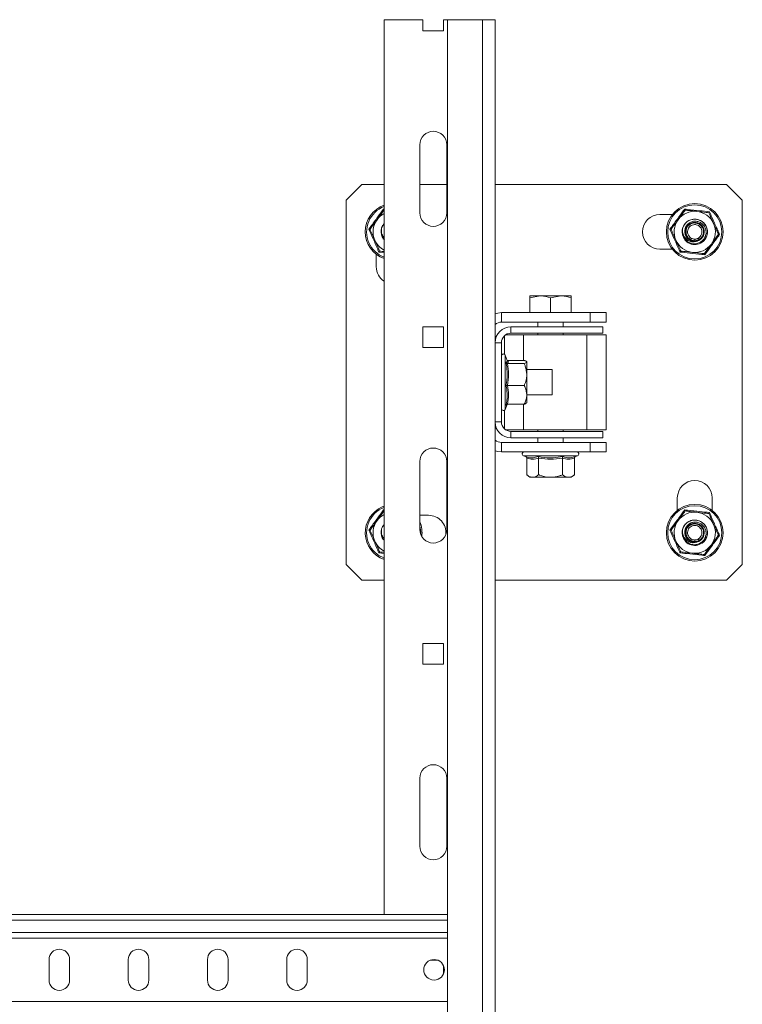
# Model space of a CAD drawing. Header units: millimetres. Extents: x 15 to 1486, y -3131 to -190.
# Tile 83 of 83: x 1258 to 1486, y -501 to -190. Entities that reach past the tile are written whole.
import ezdxf

# ---------------------------------------------------------------- set-up
doc = ezdxf.new("R2010")
doc.units = ezdxf.units.MM

msp = doc.modelspace()

# ---------------------------------------------------------------- linework, layer by layer
at = {"color": 7, "linetype": 'Continuous', "lineweight": 15}
for p, q in [((1373.29, -472.93), (1373.29, -190.43)), ((1373.29, -190.43), (1385.54, -190.43)), ((1385.54, -190.43), (1385.54, -193.93)), ((1392.04, -193.93), (1392.04, -190.43)), ((1392.04, -190.43), (1393.29, -190.43)), ((1393.29, -1390.68), (1393.29, -190.43)), ((1404.29, -190.43), (1393.29, -190.43)), ((1404.29, -1390.68), (1404.29, -190.43)), ((1408.29, -190.43), (1404.29, -190.43)), ((1408.29, -1290.68), (1408.29, -190.43)), ((1385.54, -193.93), (1392.04, -193.93)), ((1384.54, -251.43), (1384.54, -229.93)), ((1393.04, -229.93), (1393.04, -251.43)), ((1366.29, -242.43), (1361.29, -247.43)), ((1366.29, -242.43), (1373.29, -242.43)), ((1384.54, -242.43), (1393.04, -242.43)), ((1408.29, -242.43), (1481.29, -242.43)), ((1486.29, -247.43), (1481.29, -242.43)), ((1361.29, -362.43), (1361.29, -247.43)), ((1486.29, -247.43), (1486.29, -362.43)), ((1460.29, -251.93), (1464.23, -251.93)), ((1372.63, -259.04), (1372.94, -259.62)), ((1373.01, -259.57), (1372.73, -258.97)), ((1467.63, -259.04), (1467.94, -259.62)), ((1470.04, -259.91), (1470.04, -259.9)), ((1470.72, -260.37), (1470.04, -259.91)), ((1471.37, -260.22), (1471.37, -260.22)), ((1471.37, -260.36), (1471.37, -260.22)), ((1472.66, -259.84), (1472.01, -260.34)), ((1472.66, -259.84), (1472.66, -259.84)), ((1464.23, -262.93), (1460.29, -262.93)), ((1370.79, -268.43), (1370.79, -264.49)), ((1419.29, -278.21), (1422.54, -277.63)), ((1419.29, -277.63), (1422.54, -277.63)), ((1419.29, -282.93), (1419.29, -278.21)), ((1429.04, -277.63), (1422.54, -277.63)), ((1425.79, -278.21), (1429.04, -277.63)), ((1425.79, -282.93), (1425.79, -278.21)), ((1432.29, -277.63), (1429.04, -277.63)), ((1432.29, -282.93), (1432.29, -278.21)), ((1410.29, -282.93), (1410.29, -285.93)), ((1410.29, -282.93), (1438.29, -282.93)), ((1410.29, -285.93), (1438.29, -285.93)), ((1421.79, -285.93), (1421.79, -287.43)), ((1429.79, -287.43), (1429.79, -285.93)), ((1438.29, -285.93), (1438.29, -282.93)), ((1438.29, -282.93), (1443.29, -282.93)), ((1443.29, -285.93), (1438.29, -285.93)), ((1443.29, -282.93), (1443.29, -285.93)), ((1392.04, -287.43), (1385.54, -287.43)), ((1385.54, -287.43), (1385.54, -293.93)), ((1392.04, -293.93), (1392.04, -287.43)), ((1413.29, -287.43), (1413.29, -289.43)), ((1413.29, -287.43), (1442.29, -287.43)), ((1442.29, -289.43), (1442.29, -287.43)), ((1411.29, -290.19), (1411.29, -296.11)), ((1411.63, -289.93), (1417.29, -289.93)), ((1413.29, -289.43), (1442.29, -289.43)), ((1437.29, -289.93), (1417.29, -289.93)), ((1421.79, -289.43), (1421.79, -289.93)), ((1429.79, -289.93), (1429.79, -289.43)), ((1437.29, -319.93), (1437.29, -289.93)), ((1443.29, -289.93), (1437.29, -289.93)), ((1443.29, -319.93), (1443.29, -289.93)), ((1385.54, -293.93), (1392.04, -293.93)), ((1410.29, -292.43), (1408.29, -292.43)), ((1410.29, -317.43), (1410.29, -292.43)), ((1412.1, -298.05), (1411.49, -296.39)), ((1412.23, -298), (1417.49, -298)), ((1412.23, -298.97), (1417.49, -298.97)), ((1418.29, -302.44), (1418.29, -298.49)), ((1426.29, -300.93), (1418.29, -300.93)), ((1426.29, -304.93), (1426.29, -300.93)), ((1418.29, -302.44), (1418.29, -308.89)), ((1412.23, -305.91), (1417.49, -305.91)), ((1426.29, -308.93), (1426.29, -304.93)), ((1418.29, -308.89), (1418.29, -311.43)), ((1418.29, -308.93), (1426.29, -308.93)), ((1411.29, -313.75), (1411.29, -319.67)), ((1411.49, -313.47), (1412.07, -311.89)), ((1412.23, -311.86), (1417.49, -311.86)), ((1408.29, -317.43), (1410.29, -317.43)), ((1417.29, -319.93), (1411.63, -319.93)), ((1437.29, -319.93), (1417.29, -319.93)), ((1421.79, -319.93), (1421.79, -320.43)), ((1429.79, -320.43), (1429.79, -319.93)), ((1443.29, -319.93), (1437.29, -319.93)), ((1413.29, -320.43), (1413.29, -322.43)), ((1442.29, -320.43), (1413.29, -320.43)), ((1442.29, -322.43), (1413.29, -322.43)), ((1421.79, -322.43), (1421.79, -323.93)), ((1429.79, -323.93), (1429.79, -322.43)), ((1442.29, -322.43), (1442.29, -320.43)), ((1410.29, -323.93), (1410.29, -326.93)), ((1438.29, -323.93), (1410.29, -323.93)), ((1438.29, -326.93), (1438.29, -323.93)), ((1438.29, -323.93), (1443.29, -323.93)), ((1443.29, -323.93), (1443.29, -326.93)), ((1438.29, -326.93), (1410.29, -326.93)), ((1417.25, -328.13), (1417.9, -328.37)), ((1418.29, -328.87), (1418.29, -334.13)), ((1422.04, -328.87), (1422.04, -334.13)), ((1429.55, -328.87), (1429.55, -334.13)), ((1433.3, -328.87), (1433.3, -334.13)), ((1433.69, -328.37), (1434.34, -328.13)), ((1443.29, -326.93), (1438.29, -326.93)), ((1384.54, -351.43), (1384.54, -329.93)), ((1393.04, -329.93), (1393.04, -351.43)), ((1418.29, -334.13), (1419.29, -334.93)), ((1419.29, -334.93), (1420.16, -334.93)), ((1425.79, -334.93), (1420.16, -334.93)), ((1425.79, -334.93), (1431.42, -334.93)), ((1431.42, -334.93), (1432.29, -334.93)), ((1432.29, -334.93), (1433.3, -334.13)), ((1465.79, -345.37), (1465.79, -341.43)), ((1476.79, -341.43), (1476.79, -345.37)), ((1373.29, -344), (1372.68, -344.24)), ((1384.54, -346.93), (1387.29, -346.93)), ((1372.63, -354.04), (1372.94, -354.62)), ((1373.01, -354.57), (1372.73, -353.97)), ((1467.63, -354.04), (1467.94, -354.62)), ((1470.04, -354.91), (1470.04, -354.9)), ((1470.72, -355.37), (1470.04, -354.91)), ((1471.37, -355.22), (1471.37, -355.22)), ((1471.37, -355.36), (1471.37, -355.22)), ((1472.66, -354.84), (1472.01, -355.34)), ((1472.66, -354.84), (1472.66, -354.84)), ((1361.29, -362.43), (1366.29, -367.43)), ((1481.29, -367.43), (1486.29, -362.43)), ((1373.29, -367.43), (1366.29, -367.43)), ((1481.29, -367.43), (1408.29, -367.43)), ((1392.04, -387.43), (1385.54, -387.43)), ((1385.54, -387.43), (1385.54, -393.93)), ((1392.04, -393.93), (1392.04, -387.43)), ((1385.54, -393.93), (1392.04, -393.93)), ((1384.54, -451.43), (1384.54, -429.93)), ((1393.04, -429.93), (1393.04, -451.43)), ((1393.29, -472.93), (1123.29, -472.93)), ((1393.29, -480.43), (1123.29, -480.43)), ((1267.54, -487.18), (1267.54, -493.68)), ((1274.04, -493.68), (1274.04, -487.18)), ((1292.54, -493.68), (1292.54, -487.18)), ((1299.04, -487.18), (1299.04, -493.68)), ((1317.54, -493.68), (1317.54, -487.18)), ((1324.04, -487.18), (1324.04, -493.68)), ((1342.54, -493.68), (1342.54, -487.18)), ((1349.04, -487.18), (1349.04, -493.68)), ((1390.29, -487.43), (1387.79, -487.43)), ((1392.04, -491.68), (1392.04, -489.18)), ((1393.29, -500.43), (1123.29, -500.43))]:
    msp.add_line(p, q, dxfattribs=at)
at = {"color": 8, "linetype": 'Continuous', "lineweight": 15}
for p, q in [((1373.11, -250.21), (1373.29, -250.23)), ((1373.29, -263.97), (1371.63, -263.8)), ((1417.29, -289.93), (1417.29, -298)), ((1411.49, -296.39), (1411.49, -301.66)), ((1411.49, -301.66), (1411.49, -313.47)), ((1411.98, -311.94), (1411.73, -312.22)), ((1417.29, -311.86), (1417.29, -319.93)), ((1425.79, -328.13), (1417.25, -328.13)), ((1434.34, -328.13), (1425.79, -328.13)), ((1373.11, -345.21), (1373.29, -345.23)), ((1373.29, -358.97), (1371.63, -358.8)), ((1393.29, -474.73), (1123.29, -474.73)), ((1393.29, -478.63), (1123.29, -478.63))]:
    msp.add_line(p, q, dxfattribs=at)
at = {"color": 7, "linetype": 'Continuous', "lineweight": 15, "flags": 128}
for points in [[(1373.29, -254.78), (1372.75, -255.58), (1372.49, -256.19)], [(1408.29, -283.27), (1409.12, -283.05), (1410.29, -282.93)], [(1410.29, -326.93), (1409.12, -326.82), (1408.29, -326.59)], [(1373.29, -349.78), (1372.75, -350.58), (1372.49, -351.19)]]:
    msp.add_lwpolyline(points, dxfattribs=at)
at = {"color": 7, "linetype": 'Continuous', "lineweight": 15}
for centre, radius in [((1471.29, -257.43), 8.95), ((1471.29, -257.43), 8.54), ((1471.29, -352.43), 8.95), ((1471.29, -352.43), 8.54), ((1389.04, -490.43), 3.25)]:
    msp.add_circle(centre, radius, dxfattribs=at)
for centre, radius, start, end in [((1388.79, -229.93), 4.25, 0, 180), ((1376.29, -257.43), 8.95, 109.5844, 250.4156), ((1376.29, -257.43), 6.5, 117.4864, 143.7963), ((1388.79, -251.43), 4.25, 180, 360), ((1471.29, -257.43), 6.5, 83.7963, 143.7963), ((1471.29, -257.43), 6.5, 23.7963, 83.7963), ((1376.29, -257.43), 6.5, 143.7963, 203.7963), ((1460.29, -257.43), 5.5, 90, 270), ((1471.29, -257.43), 6.5, 143.7963, 203.7963), ((1471.29, -257.43), 4, 305.7741, 161.8895), ((1471.29, -257.43), 3, 283.9149, 258.9353), ((1471.29, -257.43), 6.5, 323.7963, 23.7963), ((1376.29, -257.43), 4, 161.8895, 164.7209), ((1471.29, -257.43), 4, 161.8895, 164.7209), ((1376.29, -257.43), 6.5, 203.7963, 242.5136), ((1471.29, -257.43), 6.5, 203.7963, 263.7963), ((1471.29, -257.43), 6.5, 263.7963, 323.7963), ((1376.29, -268.43), 5.5, 180, 236.9443), ((1410.29, -288.93), 3, 90, 131.8103), ((1413.29, -292.43), 5, 90, 180), ((1413.29, -292.43), 3, 90, 180), ((1410.91, -296.6), 0.619, 20, 180), ((1410.91, -313.26), 0.619, 180, 340), ((1413.29, -317.43), 5, 180, 270), ((1413.29, -317.43), 3, 180, 270), ((1410.29, -320.93), 3, 228.1897, 270), ((1388.79, -329.93), 4.25, 0, 180), ((1417.46, -327.55), 0.619, 90, 250), ((1434.12, -327.55), 0.619, 290, 90), ((1471.29, -341.43), 5.5, 360, 180), ((1376.29, -352.43), 8.95, 113.7963, 250.4156), ((1376.29, -352.43), 6.5, 117.4864, 143.7963), ((1387.29, -352.43), 5.5, 354.8097, 90), ((1471.29, -352.43), 6.5, 83.7963, 143.7963), ((1471.29, -352.43), 6.5, 23.7963, 83.7963), ((1376.29, -352.43), 6.5, 143.7963, 203.7963), ((1376.29, -352.43), 4, 161.8895, 164.7209), ((1376.29, -352.43), 8.95, 352.2471, 22.8112), ((1471.29, -352.43), 6.5, 143.7963, 203.7963), ((1471.29, -352.43), 4, 161.8895, 164.7209), ((1471.29, -352.43), 4, 305.7741, 161.8895), ((1471.29, -352.43), 3, 283.9149, 258.9353), ((1471.29, -352.43), 6.5, 323.7963, 23.7963), ((1388.79, -351.43), 4.25, 180, 360), ((1376.29, -352.43), 6.5, 203.7963, 242.5136), ((1471.29, -352.43), 6.5, 203.7963, 263.7963), ((1471.29, -352.43), 6.5, 263.7963, 323.7963), ((1388.79, -429.93), 4.25, 0, 180), ((1388.79, -451.43), 4.25, 180, 0), ((1270.79, -487.18), 3.25, 0, 180), ((1295.79, -487.18), 3.25, 0, 180), ((1320.79, -487.18), 3.25, 0, 180), ((1345.79, -487.18), 3.25, 0, 180), ((1270.79, -493.68), 3.25, 180, 0), ((1295.79, -493.68), 3.25, 180, 0), ((1320.79, -493.68), 3.25, 180, 0), ((1345.79, -493.68), 3.25, 180, 0)]:
    msp.add_arc(centre, radius, start, end, dxfattribs=at)
at = {"color": 8, "linetype": 'Continuous', "lineweight": 15}
for centre, start, end in [((1376.29, -257.43), 110.5587, 203.7963), ((1376.29, -257.43), 203.7963, 249.4413), ((1376.29, -352.43), 110.5587, 203.7963), ((1376.29, -352.43), 356.5713, 15.0477), ((1376.29, -352.43), 203.7963, 249.4413)]:
    msp.add_arc(centre, 8.54, start, end, dxfattribs=at)
at = {"color": 7, "linetype": 'Continuous', "lineweight": 15}
for points, knots in [([(1368.44, -256.58), (1368.63, -256.32), (1369.58, -255.06), (1371.16, -252.91), (1372.51, -251.04), (1373.11, -250.21)], [0, 0, 0, 0, 0.120964, 0.606826, 1, 1, 1, 1]), ([(1371.05, -253.59), (1371.63, -252.79), (1372.39, -251.75), (1373.1, -250.79), (1373.26, -250.56)], [0, 0, 0, 0, 0.7690072, 1, 1, 1, 1]), ([(1373.26, -250.56), (1373.26, -250.56), (1373.26, -250.55), (1373.22, -250.47), (1373.17, -250.36), (1373.13, -250.26), (1373.11, -250.21), (1373.11, -250.21)], [0, 0, 0, 0, 0.2361684, 0.4713674, 0.7324146, 0.9931471, 1, 1, 1, 1]), ([(1463.44, -256.58), (1463.63, -256.32), (1464.58, -255.06), (1466.16, -252.91), (1467.51, -251.04), (1468.11, -250.21)], [0, 0, 0, 0, 0.120964, 0.606826, 1, 1, 1, 1]), ([(1466.05, -253.59), (1466.63, -252.79), (1467.39, -251.75), (1468.1, -250.79), (1468.26, -250.56)], [0, 0, 0, 0, 0.7690072, 1, 1, 1, 1]), ([(1468.26, -250.56), (1468.26, -250.56), (1468.26, -250.55), (1468.22, -250.47), (1468.17, -250.36), (1468.13, -250.26), (1468.11, -250.21), (1468.11, -250.21)], [0, 0, 0, 0, 0.2361684, 0.4713674, 0.7324146, 0.9931471, 1, 1, 1, 1]), ([(1468.11, -250.21), (1468.42, -250.24), (1469.99, -250.43), (1472.64, -250.73), (1474.93, -250.96), (1475.96, -251.06)], [0, 0, 0, 0, 0.120964, 0.606826, 1, 1, 1, 1]), ([(1468.26, -250.56), (1468.79, -250.62), (1469.85, -250.73), (1471.12, -250.87), (1471.84, -250.95), (1472, -250.97)], [0, 0, 0, 0, 0.434794, 0.879848, 1, 1, 1, 1]), ([(1472, -250.97), (1472.98, -251.08), (1474.26, -251.21), (1475.45, -251.34), (1475.73, -251.37)], [0, 0, 0, 0, 0.7690072, 1, 1, 1, 1]), ([(1475.96, -251.06), (1475.96, -251.06), (1475.92, -251.11), (1475.86, -251.19), (1475.79, -251.29), (1475.74, -251.36), (1475.73, -251.37), (1475.73, -251.37)], [0, 0, 0, 0, 0.006853, 0.267585, 0.528633, 0.763832, 1, 1, 1, 1]), ([(1475.73, -251.37), (1475.85, -251.66), (1476.34, -252.76), (1476.86, -253.94), (1477.24, -254.81)], [0, 0, 0, 0, 0.263898, 1, 1, 1, 1]), ([(1475.96, -251.06), (1476.08, -251.35), (1476.46, -252.22), (1477.09, -253.69), (1477.82, -255.34), (1478.51, -256.88), (1478.93, -257.81), (1479.14, -258.28)], [0, 0, 0, 0, 0.120864, 0.362778, 0.606919, 0.802959, 1, 1, 1, 1]), ([(1368.83, -256.62), (1369.14, -256.19), (1369.77, -255.34), (1370.53, -254.3), (1370.96, -253.72), (1371.05, -253.59)], [0, 0, 0, 0, 0.434794, 0.879848, 1, 1, 1, 1]), ([(1372.49, -256.19), (1372.58, -255.93), (1372.75, -255.45), (1373.12, -255.09), (1373.29, -254.92)], [0, 0, 0, 0, 0.523018, 1, 1, 1, 1]), ([(1463.83, -256.62), (1464.14, -256.19), (1464.77, -255.34), (1465.53, -254.3), (1465.96, -253.72), (1466.05, -253.59)], [0, 0, 0, 0, 0.434794, 0.879848, 1, 1, 1, 1]), ([(1470.72, -260.37), (1470.39, -260.29), (1469.72, -260.12), (1468.91, -259.47), (1468.33, -258.6), (1468.07, -257.57), (1468.16, -256.5), (1468.6, -255.5), (1469.36, -254.69), (1470.34, -254.17), (1471.46, -253.99), (1472.59, -254.2), (1473.61, -254.77), (1474.39, -255.65), (1474.84, -256.75), (1474.91, -257.95), (1474.58, -259.13), (1473.87, -260.14), (1472.86, -260.87), (1471.65, -261.24), (1470.38, -261.19), (1469.17, -260.72), (1468.18, -259.87), (1467.52, -258.73), (1467.25, -257.51), (1467.38, -256.72), (1467.43, -256.38)], [0, 0, 0, 0, 0.036763, 0.073524, 0.110532, 0.148496, 0.186434, 0.225438, 0.264594, 0.304343, 0.34471, 0.385221, 0.42679, 0.468337, 0.510841, 0.553605, 0.596861, 0.640834, 0.68486, 0.730034, 0.77519, 0.821206, 0.867578, 0.914352, 0.96193, 1, 1, 1, 1]), ([(1467.49, -256.19), (1467.59, -255.94), (1467.89, -255.17), (1468.88, -254.09), (1470.48, -253.39), (1472.34, -253.42), (1474.1, -254.34), (1475.19, -256.01), (1475.4, -257.86), (1474.85, -259.52), (1473.58, -260.89), (1471.71, -261.59), (1469.69, -261.26), (1468.2, -260.25), (1467.86, -259.3), (1467.73, -258.97)], [0, 0, 0, 0, 0.036013, 0.112804, 0.190884, 0.267627, 0.359053, 0.449964, 0.526903, 0.604884, 0.681645, 0.773229, 0.863898, 0.952389, 1, 1, 1, 1]), ([(1470.04, -259.9), (1470.04, -259.9), (1469.81, -259.78), (1469.33, -259.44), (1468.79, -258.7), (1468.5, -257.78), (1468.54, -256.82), (1468.88, -255.94), (1469.49, -255.23), (1470.3, -254.75), (1471.13, -254.59), (1471.97, -254.67), (1472.76, -254.99), (1473.48, -255.62), (1473.95, -256.46), (1474.11, -257.42), (1473.97, -258.21), (1473.64, -258.93), (1473.23, -259.46), (1472.82, -259.75), (1472.66, -259.84), (1472.66, -259.84)], [0, 0, 0, 0, 0.000004, 0.054176, 0.119244, 0.18399, 0.247986, 0.311203, 0.374023, 0.43698, 0.499903, 0.544026, 0.607299, 0.671403, 0.736238, 0.801305, 0.866022, 0.898046, 0.962878, 0.999996, 1, 1, 1, 1]), ([(1477.24, -254.81), (1477.31, -254.96), (1477.79, -256.05), (1478.3, -257.21), (1478.72, -258.16), (1478.75, -258.24)], [0, 0, 0, 0, 0.127944, 0.927356, 1, 1, 1, 1]), ([(1371.63, -263.8), (1371.5, -263.51), (1370.88, -262.06), (1369.81, -259.61), (1368.87, -257.52), (1368.44, -256.58)], [0, 0, 0, 0, 0.120964, 0.606826, 1, 1, 1, 1]), ([(1368.83, -256.62), (1368.83, -256.62), (1368.81, -256.62), (1368.73, -256.61), (1368.61, -256.59), (1368.5, -256.58), (1368.44, -256.58), (1368.44, -256.58)], [0, 0, 0, 0, 0.236168, 0.471367, 0.732415, 0.993147, 1, 1, 1, 1]), ([(1368.83, -256.62), (1368.96, -256.91), (1369.44, -258.01), (1369.96, -259.19), (1370.35, -260.05)], [0, 0, 0, 0, 0.2638982, 1, 1, 1, 1]), ([(1373.37, -259.94), (1373.33, -259.9), (1372.95, -259.59), (1372.53, -258.71), (1372.25, -257.51), (1372.38, -256.73), (1372.43, -256.38)], [0, 0, 0, 0, 0.045799, 0.382845, 0.725678, 1, 1, 1, 1]), ([(1372.49, -256.19), (1372.45, -256.63), (1372.36, -257.52), (1372.7, -258.64), (1373.15, -259.14), (1373.29, -259.3)], [0, 0, 0, 0, 0.397958, 0.803586, 1, 1, 1, 1]), ([(1466.63, -263.8), (1466.5, -263.51), (1465.88, -262.06), (1464.81, -259.61), (1463.87, -257.52), (1463.44, -256.58)], [0, 0, 0, 0, 0.120964, 0.606826, 1, 1, 1, 1]), ([(1463.83, -256.62), (1463.83, -256.62), (1463.81, -256.62), (1463.73, -256.61), (1463.61, -256.59), (1463.5, -256.58), (1463.44, -256.58), (1463.44, -256.58)], [0, 0, 0, 0, 0.236168, 0.471367, 0.732415, 0.993147, 1, 1, 1, 1]), ([(1463.83, -256.62), (1463.96, -256.91), (1464.44, -258.01), (1464.96, -259.19), (1465.35, -260.05)], [0, 0, 0, 0, 0.2638982, 1, 1, 1, 1]), ([(1467.49, -256.19), (1467.45, -256.63), (1467.35, -257.53), (1467.8, -258.8), (1468.61, -259.81), (1469.66, -260.43), (1470.86, -260.67), (1471.62, -260.45), (1472.01, -260.34)], [0, 0, 0, 0, 0.176975, 0.357361, 0.521932, 0.686865, 0.838102, 1, 1, 1, 1]), ([(1472.41, -259.41), (1472.53, -259.33), (1472.87, -259.1), (1473.22, -258.66), (1473.48, -258.07), (1473.6, -257.42), (1473.47, -256.63), (1473.08, -255.94), (1472.49, -255.42), (1471.85, -255.16), (1471.16, -255.09), (1470.48, -255.23), (1469.82, -255.62), (1469.32, -256.2), (1469.04, -256.93), (1469.01, -257.71), (1469.24, -258.47), (1469.68, -259.09), (1470.09, -259.35), (1470.28, -259.47)], [0, 0, 0, 0, 0.0376858, 0.1025273, 0.1345926, 0.1994144, 0.2645253, 0.3292658, 0.3931404, 0.4561366, 0.5000968, 0.5627742, 0.6254576, 0.6880844, 0.7512452, 0.8153071, 0.8801561, 0.9452614, 1, 1, 1, 1]), ([(1370.35, -260.05), (1370.41, -260.2), (1370.89, -261.29), (1371.4, -262.45), (1371.82, -263.41), (1371.86, -263.49)], [0, 0, 0, 0, 0.127944, 0.927356, 1, 1, 1, 1]), ([(1465.35, -260.05), (1465.41, -260.2), (1465.89, -261.29), (1466.4, -262.45), (1466.82, -263.41), (1466.86, -263.49)], [0, 0, 0, 0, 0.127944, 0.927356, 1, 1, 1, 1]), ([(1470.04, -259.91), (1470.05, -259.9), (1470.05, -259.88), (1470.1, -259.8), (1470.16, -259.68), (1470.22, -259.57), (1470.26, -259.5), (1470.27, -259.47), (1470.28, -259.47)], [0, 0, 0, 0, 0.224081, 0.448163, 0.672252, 0.896356, 0.961106, 1, 1, 1, 1]), ([(1471.37, -260.22), (1471.37, -260.22), (1471.35, -260.22), (1471.2, -260.22), (1470.92, -260.21), (1470.49, -260.12), (1470.2, -260), (1470.04, -259.91), (1470.04, -259.91)], [0, 0, 0, 0, 0.000044, 0.046811, 0.322942, 0.600138, 0.999956, 1, 1, 1, 1]), ([(1470.04, -259.91), (1470.04, -259.91), (1470.04, -259.91), (1470.04, -259.91), (1470.04, -259.91)], [0, 0, 0, 0, 0.688281, 1, 1, 1, 1]), ([(1470.28, -259.47), (1470.41, -259.53), (1470.64, -259.64), (1470.99, -259.71), (1471.22, -259.73), (1471.34, -259.72), (1471.36, -259.72)], [0, 0, 0, 0, 0.401298, 0.674876, 0.948413, 1, 1, 1, 1]), ([(1470.72, -260.37), (1470.83, -260.38), (1470.99, -260.39), (1471.21, -260.38), (1471.32, -260.36), (1471.37, -260.36)], [0, 0, 0, 0, 0.496982, 0.748107, 1, 1, 1, 1]), ([(1471.36, -259.72), (1471.45, -259.72), (1471.67, -259.7), (1472, -259.62), (1472.25, -259.51), (1472.38, -259.43), (1472.41, -259.41)], [0, 0, 0, 0, 0.261201, 0.600248, 0.914316, 1, 1, 1, 1]), ([(1471.36, -259.72), (1471.36, -259.73), (1471.36, -259.75), (1471.36, -259.83), (1471.36, -259.95), (1471.37, -260.09), (1471.37, -260.19), (1471.37, -260.21), (1471.37, -260.22)], [0, 0, 0, 0, 0.038783, 0.090414, 0.317828, 0.545224, 0.772612, 1, 1, 1, 1]), ([(1472.66, -259.84), (1472.66, -259.84), (1472.63, -259.86), (1472.47, -259.95), (1472.17, -260.09), (1471.76, -260.19), (1471.49, -260.22), (1471.37, -260.22), (1471.37, -260.22)], [0, 0, 0, 0, 0.000044, 0.080483, 0.398427, 0.741597, 0.999956, 1, 1, 1, 1]), ([(1471.37, -260.36), (1471.48, -260.36), (1471.64, -260.37), (1471.85, -260.36), (1471.96, -260.35), (1472.01, -260.34)], [0, 0, 0, 0, 0.4970832, 0.748183, 1, 1, 1, 1]), ([(1472.66, -259.84), (1472.66, -259.83), (1472.65, -259.82), (1472.6, -259.74), (1472.53, -259.62), (1472.47, -259.52), (1472.42, -259.45), (1472.41, -259.42), (1472.41, -259.41)], [0, 0, 0, 0, 0.2241634, 0.4483265, 0.6724975, 0.8966831, 0.9607795, 1, 1, 1, 1]), ([(1472.66, -259.84), (1472.66, -259.84), (1472.66, -259.84), (1472.66, -259.84), (1472.66, -259.84)], [0, 0, 0, 0, 0.689924, 1, 1, 1, 1]), ([(1479.14, -258.28), (1478.95, -258.54), (1478.01, -259.8), (1476.42, -261.95), (1475.08, -263.82), (1474.48, -264.65)], [0, 0, 0, 0, 0.120964, 0.606826, 1, 1, 1, 1]), ([(1478.75, -258.24), (1478.44, -258.67), (1477.81, -259.53), (1477.06, -260.56), (1476.63, -261.15), (1476.54, -261.27)], [0, 0, 0, 0, 0.434794, 0.879848, 1, 1, 1, 1]), ([(1479.14, -258.28), (1479.14, -258.28), (1479.08, -258.28), (1478.98, -258.27), (1478.86, -258.25), (1478.77, -258.24), (1478.76, -258.24), (1478.75, -258.24)], [0, 0, 0, 0, 0.006853, 0.267585, 0.528633, 0.763832, 1, 1, 1, 1]), ([(1371.86, -263.49), (1371.86, -263.49), (1371.85, -263.5), (1371.8, -263.57), (1371.73, -263.67), (1371.66, -263.75), (1371.63, -263.8), (1371.63, -263.8)], [0, 0, 0, 0, 0.236168, 0.471367, 0.732415, 0.993147, 1, 1, 1, 1]), ([(1373.29, -263.64), (1373.09, -263.62), (1372.59, -263.57), (1372.13, -263.52), (1371.86, -263.49)], [0, 0, 0, 0, 0.408858, 1, 1, 1, 1]), ([(1466.86, -263.49), (1466.86, -263.49), (1466.85, -263.5), (1466.8, -263.57), (1466.73, -263.67), (1466.66, -263.75), (1466.63, -263.8), (1466.63, -263.8)], [0, 0, 0, 0, 0.236168, 0.471367, 0.732415, 0.993147, 1, 1, 1, 1]), ([(1474.48, -264.65), (1474.17, -264.62), (1472.6, -264.43), (1469.95, -264.13), (1467.65, -263.9), (1466.63, -263.8)], [0, 0, 0, 0, 0.120964, 0.606826, 1, 1, 1, 1]), ([(1470.59, -263.89), (1469.61, -263.79), (1468.33, -263.65), (1467.14, -263.52), (1466.86, -263.49)], [0, 0, 0, 0, 0.769007, 1, 1, 1, 1]), ([(1474.32, -264.3), (1473.8, -264.24), (1472.74, -264.13), (1471.47, -263.99), (1470.74, -263.91), (1470.59, -263.89)], [0, 0, 0, 0, 0.434794, 0.879848, 1, 1, 1, 1]), ([(1476.54, -261.27), (1475.95, -262.07), (1475.19, -263.11), (1474.48, -264.07), (1474.32, -264.3)], [0, 0, 0, 0, 0.769007, 1, 1, 1, 1]), ([(1474.48, -264.65), (1474.48, -264.65), (1474.46, -264.6), (1474.41, -264.5), (1474.36, -264.39), (1474.33, -264.31), (1474.32, -264.3), (1474.32, -264.3)], [0, 0, 0, 0, 0.006853, 0.267585, 0.528633, 0.763832, 1, 1, 1, 1]), ([(1419.29, -277.63), (1419.29, -277.64), (1419.29, -277.67), (1419.29, -277.98), (1419.29, -278.21)], [0, 0, 0, 0, 0.241851, 1, 1, 1, 1]), ([(1422.54, -277.63), (1422.62, -277.63), (1423.72, -277.64), (1424.79, -277.94), (1425.79, -278.21)], [0, 0, 0, 0, 0.070215, 1, 1, 1, 1]), ([(1429.04, -277.63), (1429.12, -277.63), (1430.22, -277.64), (1431.29, -277.94), (1432.29, -278.21)], [0, 0, 0, 0, 0.070215, 1, 1, 1, 1]), ([(1432.29, -278.21), (1432.29, -277.98), (1432.29, -277.67), (1432.29, -277.64), (1432.29, -277.63)], [0, 0, 0, 0, 0.758149, 1, 1, 1, 1]), ([(1412.23, -298), (1412.17, -298), (1412.12, -297.99), (1412.07, -297.97), (1412.07, -297.97)], [0, 0, 0, 0, 0.972531, 1, 1, 1, 1]), ([(1412.23, -298), (1412.4, -298.16), (1412.74, -298.48), (1412.4, -298.81), (1412.23, -298.97)], [0, 0, 0, 0, 0.49217, 1, 1, 1, 1]), ([(1418.29, -298.49), (1418.19, -298.36), (1418.06, -298.19), (1417.6, -298.03), (1417.49, -298)], [0, 0, 0, 0, 0.769007, 1, 1, 1, 1]), ([(1411.73, -305.96), (1411.78, -305.67), (1412.06, -304.21), (1412.24, -301.75), (1411.89, -299.62), (1411.73, -298.66)], [0, 0, 0, 0, 0.120964, 0.606826, 1, 1, 1, 1]), ([(1412.23, -298.97), (1412.18, -298.97), (1412.07, -298.96), (1411.92, -298.89), (1411.81, -298.79), (1411.75, -298.71), (1411.73, -298.67), (1411.73, -298.66)], [0, 0, 0, 0, 0.236168, 0.471367, 0.732415, 0.993147, 1, 1, 1, 1]), ([(1412.23, -298.97), (1412.4, -300.11), (1412.74, -302.42), (1412.4, -304.73), (1412.23, -305.91)], [0, 0, 0, 0, 0.49217, 1, 1, 1, 1]), ([(1417.49, -298.97), (1417.68, -298.91), (1418.07, -298.77), (1418.28, -298.6), (1418.29, -298.51), (1418.29, -298.49)], [0, 0, 0, 0, 0.434794, 0.879848, 1, 1, 1, 1]), ([(1417.49, -298.97), (1417.61, -299.27), (1418.08, -300.38), (1418.2, -301.57), (1418.29, -302.44)], [0, 0, 0, 0, 0.263898, 1, 1, 1, 1]), ([(1418.29, -302.44), (1418.29, -302.59), (1418.27, -303.69), (1417.93, -304.86), (1417.53, -305.83), (1417.49, -305.91)], [0, 0, 0, 0, 0.127944, 0.927356, 1, 1, 1, 1]), ([(1412.23, -305.91), (1412.18, -305.91), (1412.07, -305.91), (1411.92, -305.92), (1411.81, -305.94), (1411.75, -305.95), (1411.73, -305.96), (1411.73, -305.96)], [0, 0, 0, 0, 0.236168, 0.471367, 0.732415, 0.993147, 1, 1, 1, 1]), ([(1411.73, -312.22), (1411.78, -311.97), (1412.06, -310.71), (1412.24, -308.59), (1411.89, -306.77), (1411.73, -305.96)], [0, 0, 0, 0, 0.120964, 0.606826, 1, 1, 1, 1]), ([(1412.23, -305.91), (1412.4, -306.88), (1412.74, -308.87), (1412.4, -310.86), (1412.23, -311.86)], [0, 0, 0, 0, 0.49217, 1, 1, 1, 1]), ([(1418.29, -308.89), (1418.19, -308.1), (1418.06, -307.08), (1417.6, -306.13), (1417.49, -305.91)], [0, 0, 0, 0, 0.769007, 1, 1, 1, 1]), ([(1417.49, -311.86), (1417.68, -311.45), (1418.07, -310.6), (1418.28, -309.58), (1418.29, -309.01), (1418.29, -308.89)], [0, 0, 0, 0, 0.434794, 0.879848, 1, 1, 1, 1]), ([(1411.73, -312.22), (1411.73, -312.22), (1411.75, -312.17), (1411.81, -312.07), (1411.92, -311.96), (1412.07, -311.88), (1412.18, -311.87), (1412.23, -311.86)], [0, 0, 0, 0, 0.006853, 0.267585, 0.528633, 0.763832, 1, 1, 1, 1]), ([(1418.29, -311.38), (1418.19, -311.5), (1418.06, -311.67), (1417.6, -311.83), (1417.49, -311.86)], [0, 0, 0, 0, 0.769007, 1, 1, 1, 1]), ([(1417.9, -328.37), (1418.06, -328.42), (1418.86, -328.7), (1420.2, -328.88), (1421.34, -328.52), (1421.85, -328.37)], [0, 0, 0, 0, 0.120964, 0.606826, 1, 1, 1, 1]), ([(1417.9, -328.37), (1417.9, -328.37), (1417.95, -328.39), (1418.06, -328.44), (1418.18, -328.56), (1418.27, -328.71), (1418.28, -328.81), (1418.29, -328.87)], [0, 0, 0, 0, 0.006853, 0.267585, 0.528633, 0.763832, 1, 1, 1, 1]), ([(1422.04, -328.87), (1421.42, -329.04), (1420.17, -329.38), (1418.92, -329.04), (1418.29, -328.87)], [0, 0, 0, 0, 0.49217, 1, 1, 1, 1]), ([(1421.85, -328.37), (1422.16, -328.42), (1423.74, -328.7), (1426.41, -328.88), (1428.71, -328.52), (1429.74, -328.37)], [0, 0, 0, 0, 0.120964, 0.606826, 1, 1, 1, 1]), ([(1422.04, -328.87), (1422.04, -328.81), (1422.03, -328.71), (1421.99, -328.56), (1421.93, -328.44), (1421.87, -328.39), (1421.85, -328.37), (1421.85, -328.37)], [0, 0, 0, 0, 0.2361684, 0.4713674, 0.7324146, 0.9931471, 1, 1, 1, 1]), ([(1429.55, -328.87), (1428.31, -329.04), (1425.81, -329.38), (1423.31, -329.04), (1422.04, -328.87)], [0, 0, 0, 0, 0.49217, 1, 1, 1, 1]), ([(1429.55, -328.87), (1429.55, -328.81), (1429.55, -328.71), (1429.6, -328.56), (1429.66, -328.44), (1429.71, -328.39), (1429.74, -328.37), (1429.74, -328.37)], [0, 0, 0, 0, 0.236168, 0.471367, 0.732415, 0.993147, 1, 1, 1, 1]), ([(1433.3, -328.87), (1432.68, -329.04), (1431.43, -329.38), (1430.18, -329.04), (1429.55, -328.87)], [0, 0, 0, 0, 0.49217, 1, 1, 1, 1]), ([(1429.74, -328.37), (1429.9, -328.42), (1430.67, -328.7), (1432, -328.88), (1433.17, -328.52), (1433.69, -328.37)], [0, 0, 0, 0, 0.120964, 0.606826, 1, 1, 1, 1]), ([(1433.3, -328.87), (1433.3, -328.81), (1433.32, -328.71), (1433.4, -328.56), (1433.52, -328.44), (1433.63, -328.39), (1433.69, -328.37), (1433.69, -328.37)], [0, 0, 0, 0, 0.2361684, 0.4713674, 0.7324146, 0.9931471, 1, 1, 1, 1]), ([(1418.29, -334.13), (1418.55, -334.32), (1419.08, -334.71), (1419.72, -334.91), (1420.09, -334.93), (1420.16, -334.93)], [0, 0, 0, 0, 0.4347938, 0.8798477, 1, 1, 1, 1]), ([(1420.16, -334.93), (1420.66, -334.83), (1421.3, -334.7), (1421.9, -334.24), (1422.04, -334.13)], [0, 0, 0, 0, 0.769007, 1, 1, 1, 1]), ([(1425.79, -334.93), (1425.63, -334.93), (1424.44, -334.9), (1423.17, -334.57), (1422.13, -334.16), (1422.04, -334.13)], [0, 0, 0, 0, 0.127944, 0.927356, 1, 1, 1, 1]), ([(1429.55, -334.13), (1429.23, -334.25), (1428.03, -334.71), (1426.74, -334.84), (1425.79, -334.93)], [0, 0, 0, 0, 0.2638982, 1, 1, 1, 1]), ([(1429.55, -334.13), (1429.81, -334.32), (1430.34, -334.71), (1430.98, -334.91), (1431.34, -334.93), (1431.42, -334.93)], [0, 0, 0, 0, 0.434794, 0.879848, 1, 1, 1, 1]), ([(1431.42, -334.93), (1431.92, -334.83), (1432.56, -334.7), (1433.16, -334.24), (1433.3, -334.13)], [0, 0, 0, 0, 0.769007, 1, 1, 1, 1]), ([(1368.44, -351.58), (1368.63, -351.32), (1369.58, -350.06), (1371.16, -347.91), (1372.51, -346.04), (1373.11, -345.21)], [0, 0, 0, 0, 0.120964, 0.606826, 1, 1, 1, 1]), ([(1371.05, -348.59), (1371.63, -347.79), (1372.39, -346.75), (1373.1, -345.79), (1373.26, -345.56)], [0, 0, 0, 0, 0.7690072, 1, 1, 1, 1]), ([(1373.26, -345.56), (1373.26, -345.56), (1373.26, -345.55), (1373.22, -345.47), (1373.17, -345.36), (1373.13, -345.26), (1373.11, -345.21), (1373.11, -345.21)], [0, 0, 0, 0, 0.2361684, 0.4713674, 0.7324146, 0.9931471, 1, 1, 1, 1]), ([(1463.44, -351.58), (1463.63, -351.32), (1464.58, -350.06), (1466.16, -347.91), (1467.51, -346.04), (1468.11, -345.21)], [0, 0, 0, 0, 0.120964, 0.606826, 1, 1, 1, 1]), ([(1466.05, -348.59), (1466.63, -347.79), (1467.39, -346.75), (1468.1, -345.79), (1468.26, -345.56)], [0, 0, 0, 0, 0.7690072, 1, 1, 1, 1]), ([(1468.26, -345.56), (1468.26, -345.56), (1468.26, -345.55), (1468.22, -345.47), (1468.17, -345.36), (1468.13, -345.26), (1468.11, -345.21), (1468.11, -345.21)], [0, 0, 0, 0, 0.2361684, 0.4713674, 0.7324146, 0.9931471, 1, 1, 1, 1]), ([(1468.11, -345.21), (1468.42, -345.24), (1469.99, -345.43), (1472.64, -345.73), (1474.93, -345.96), (1475.96, -346.06)], [0, 0, 0, 0, 0.120964, 0.606826, 1, 1, 1, 1]), ([(1468.26, -345.56), (1468.79, -345.62), (1469.85, -345.73), (1471.12, -345.87), (1471.84, -345.95), (1472, -345.97)], [0, 0, 0, 0, 0.434794, 0.879848, 1, 1, 1, 1]), ([(1472, -345.97), (1472.98, -346.08), (1474.26, -346.21), (1475.45, -346.34), (1475.73, -346.37)], [0, 0, 0, 0, 0.7690072, 1, 1, 1, 1]), ([(1475.96, -346.06), (1475.96, -346.06), (1475.92, -346.11), (1475.86, -346.19), (1475.79, -346.29), (1475.74, -346.36), (1475.73, -346.37), (1475.73, -346.37)], [0, 0, 0, 0, 0.006853, 0.267585, 0.528633, 0.763832, 1, 1, 1, 1]), ([(1475.73, -346.37), (1475.85, -346.66), (1476.34, -347.76), (1476.86, -348.94), (1477.24, -349.81)], [0, 0, 0, 0, 0.263898, 1, 1, 1, 1]), ([(1475.96, -346.06), (1476.08, -346.35), (1476.46, -347.22), (1477.09, -348.69), (1477.82, -350.34), (1478.51, -351.88), (1478.93, -352.81), (1479.14, -353.28)], [0, 0, 0, 0, 0.120864, 0.362778, 0.606919, 0.802959, 1, 1, 1, 1]), ([(1368.83, -351.62), (1369.14, -351.19), (1369.77, -350.34), (1370.53, -349.3), (1370.96, -348.72), (1371.05, -348.59)], [0, 0, 0, 0, 0.434794, 0.879848, 1, 1, 1, 1]), ([(1372.49, -351.19), (1372.45, -351.63), (1372.36, -352.52), (1372.7, -353.64), (1373.15, -354.14), (1373.29, -354.3)], [0, 0, 0, 0, 0.397958, 0.803586, 1, 1, 1, 1]), ([(1372.49, -351.19), (1372.58, -350.93), (1372.75, -350.45), (1373.12, -350.09), (1373.29, -349.92)], [0, 0, 0, 0, 0.523018, 1, 1, 1, 1]), ([(1463.83, -351.62), (1464.14, -351.19), (1464.77, -350.34), (1465.53, -349.3), (1465.96, -348.72), (1466.05, -348.59)], [0, 0, 0, 0, 0.434794, 0.879848, 1, 1, 1, 1]), ([(1470.72, -355.37), (1470.39, -355.29), (1469.72, -355.12), (1468.91, -354.47), (1468.33, -353.6), (1468.07, -352.57), (1468.16, -351.5), (1468.6, -350.5), (1469.36, -349.69), (1470.34, -349.17), (1471.46, -348.99), (1472.59, -349.2), (1473.61, -349.77), (1474.39, -350.65), (1474.84, -351.75), (1474.91, -352.95), (1474.58, -354.13), (1473.87, -355.14), (1472.86, -355.87), (1471.65, -356.24), (1470.38, -356.19), (1469.17, -355.72), (1468.18, -354.87), (1467.52, -353.73), (1467.25, -352.51), (1467.38, -351.72), (1467.43, -351.38)], [0, 0, 0, 0, 0.036763, 0.073524, 0.110532, 0.148496, 0.186434, 0.225438, 0.264594, 0.304343, 0.34471, 0.385221, 0.42679, 0.468337, 0.510841, 0.553605, 0.596861, 0.640834, 0.68486, 0.730034, 0.77519, 0.821206, 0.867578, 0.914352, 0.96193, 1, 1, 1, 1]), ([(1467.49, -351.19), (1467.45, -351.63), (1467.35, -352.53), (1467.8, -353.8), (1468.61, -354.81), (1469.66, -355.43), (1470.86, -355.67), (1471.62, -355.45), (1472.01, -355.34)], [0, 0, 0, 0, 0.176975, 0.357361, 0.521932, 0.686865, 0.838102, 1, 1, 1, 1]), ([(1467.49, -351.19), (1467.59, -350.94), (1467.89, -350.17), (1468.88, -349.09), (1470.48, -348.39), (1472.34, -348.42), (1474.1, -349.34), (1475.19, -351.01), (1475.4, -352.86), (1474.85, -354.52), (1473.58, -355.89), (1471.71, -356.59), (1469.69, -356.26), (1468.2, -355.25), (1467.86, -354.3), (1467.73, -353.97)], [0, 0, 0, 0, 0.036013, 0.112804, 0.190884, 0.267627, 0.359053, 0.449964, 0.526903, 0.604884, 0.681645, 0.773229, 0.863898, 0.952389, 1, 1, 1, 1]), ([(1470.04, -354.9), (1470.04, -354.9), (1469.81, -354.78), (1469.33, -354.44), (1468.79, -353.7), (1468.5, -352.78), (1468.54, -351.82), (1468.88, -350.94), (1469.49, -350.23), (1470.3, -349.75), (1471.13, -349.59), (1471.97, -349.67), (1472.76, -349.99), (1473.48, -350.62), (1473.95, -351.46), (1474.11, -352.42), (1473.97, -353.21), (1473.64, -353.93), (1473.23, -354.46), (1472.82, -354.75), (1472.66, -354.84), (1472.66, -354.84)], [0, 0, 0, 0, 0.000004, 0.054176, 0.119244, 0.18399, 0.247986, 0.311203, 0.374023, 0.43698, 0.499903, 0.544026, 0.607299, 0.671403, 0.736238, 0.801305, 0.866022, 0.898046, 0.962878, 0.999996, 1, 1, 1, 1]), ([(1472.41, -354.41), (1472.53, -354.33), (1472.87, -354.1), (1473.22, -353.66), (1473.48, -353.07), (1473.6, -352.42), (1473.47, -351.63), (1473.08, -350.94), (1472.49, -350.42), (1471.85, -350.16), (1471.16, -350.09), (1470.48, -350.23), (1469.82, -350.62), (1469.32, -351.2), (1469.04, -351.93), (1469.01, -352.71), (1469.24, -353.47), (1469.68, -354.09), (1470.09, -354.35), (1470.28, -354.47)], [0, 0, 0, 0, 0.0376858, 0.1025273, 0.1345926, 0.1994144, 0.2645253, 0.3292658, 0.3931404, 0.4561366, 0.5000968, 0.5627742, 0.6254576, 0.6880844, 0.7512452, 0.8153071, 0.8801561, 0.9452614, 1, 1, 1, 1]), ([(1477.24, -349.81), (1477.31, -349.96), (1477.79, -351.05), (1478.3, -352.21), (1478.72, -353.16), (1478.75, -353.24)], [0, 0, 0, 0, 0.127944, 0.927356, 1, 1, 1, 1]), ([(1371.63, -358.8), (1371.5, -358.51), (1370.88, -357.06), (1369.81, -354.61), (1368.87, -352.52), (1368.44, -351.58)], [0, 0, 0, 0, 0.120964, 0.606826, 1, 1, 1, 1]), ([(1368.83, -351.62), (1368.83, -351.62), (1368.81, -351.62), (1368.73, -351.61), (1368.61, -351.59), (1368.5, -351.58), (1368.44, -351.58), (1368.44, -351.58)], [0, 0, 0, 0, 0.236168, 0.471367, 0.732415, 0.993147, 1, 1, 1, 1]), ([(1368.83, -351.62), (1368.96, -351.91), (1369.44, -353.01), (1369.96, -354.19), (1370.35, -355.05)], [0, 0, 0, 0, 0.2638982, 1, 1, 1, 1]), ([(1373.36, -354.93), (1373.32, -354.89), (1372.94, -354.59), (1372.53, -353.71), (1372.25, -352.51), (1372.38, -351.73), (1372.43, -351.38)], [0, 0, 0, 0, 0.040414, 0.379362, 0.72413, 1, 1, 1, 1]), ([(1466.63, -358.8), (1466.5, -358.51), (1465.88, -357.06), (1464.81, -354.61), (1463.87, -352.52), (1463.44, -351.58)], [0, 0, 0, 0, 0.120964, 0.606826, 1, 1, 1, 1]), ([(1463.83, -351.62), (1463.83, -351.62), (1463.81, -351.62), (1463.73, -351.61), (1463.61, -351.59), (1463.5, -351.58), (1463.44, -351.58), (1463.44, -351.58)], [0, 0, 0, 0, 0.236168, 0.471367, 0.732415, 0.993147, 1, 1, 1, 1]), ([(1463.83, -351.62), (1463.96, -351.91), (1464.44, -353.01), (1464.96, -354.19), (1465.35, -355.05)], [0, 0, 0, 0, 0.2638982, 1, 1, 1, 1]), ([(1471.36, -354.72), (1471.45, -354.72), (1471.67, -354.7), (1472, -354.62), (1472.25, -354.51), (1472.38, -354.43), (1472.41, -354.41)], [0, 0, 0, 0, 0.261201, 0.600248, 0.914316, 1, 1, 1, 1]), ([(1472.66, -354.84), (1472.66, -354.83), (1472.65, -354.82), (1472.6, -354.74), (1472.53, -354.62), (1472.47, -354.52), (1472.42, -354.45), (1472.41, -354.42), (1472.41, -354.41)], [0, 0, 0, 0, 0.2241634, 0.4483265, 0.6724975, 0.8966831, 0.9607795, 1, 1, 1, 1]), ([(1479.14, -353.28), (1478.95, -353.54), (1478.01, -354.8), (1476.42, -356.95), (1475.08, -358.82), (1474.48, -359.65)], [0, 0, 0, 0, 0.120964, 0.606826, 1, 1, 1, 1]), ([(1478.75, -353.24), (1478.44, -353.67), (1477.81, -354.53), (1477.06, -355.56), (1476.63, -356.15), (1476.54, -356.27)], [0, 0, 0, 0, 0.434794, 0.879848, 1, 1, 1, 1]), ([(1479.14, -353.28), (1479.14, -353.28), (1479.08, -353.28), (1478.98, -353.27), (1478.86, -353.25), (1478.77, -353.24), (1478.76, -353.24), (1478.75, -353.24)], [0, 0, 0, 0, 0.006853, 0.267585, 0.528633, 0.763832, 1, 1, 1, 1]), ([(1370.35, -355.05), (1370.41, -355.2), (1370.89, -356.29), (1371.4, -357.45), (1371.82, -358.41), (1371.86, -358.49)], [0, 0, 0, 0, 0.127944, 0.927356, 1, 1, 1, 1]), ([(1465.35, -355.05), (1465.41, -355.2), (1465.89, -356.29), (1466.4, -357.45), (1466.82, -358.41), (1466.86, -358.49)], [0, 0, 0, 0, 0.127944, 0.927356, 1, 1, 1, 1]), ([(1470.04, -354.91), (1470.05, -354.9), (1470.05, -354.88), (1470.1, -354.8), (1470.16, -354.68), (1470.22, -354.57), (1470.26, -354.5), (1470.27, -354.47), (1470.28, -354.47)], [0, 0, 0, 0, 0.224081, 0.448163, 0.672252, 0.896356, 0.961106, 1, 1, 1, 1]), ([(1471.37, -355.22), (1471.37, -355.22), (1471.35, -355.22), (1471.2, -355.22), (1470.92, -355.21), (1470.49, -355.12), (1470.2, -355), (1470.04, -354.91), (1470.04, -354.91)], [0, 0, 0, 0, 0.000044, 0.046811, 0.322942, 0.600138, 0.999956, 1, 1, 1, 1]), ([(1470.04, -354.91), (1470.04, -354.91), (1470.04, -354.91), (1470.04, -354.91), (1470.04, -354.91)], [0, 0, 0, 0, 0.688281, 1, 1, 1, 1]), ([(1470.28, -354.47), (1470.41, -354.53), (1470.64, -354.64), (1470.99, -354.71), (1471.22, -354.73), (1471.34, -354.72), (1471.36, -354.72)], [0, 0, 0, 0, 0.401298, 0.674876, 0.948413, 1, 1, 1, 1]), ([(1470.72, -355.37), (1470.83, -355.38), (1470.99, -355.39), (1471.21, -355.38), (1471.32, -355.36), (1471.37, -355.36)], [0, 0, 0, 0, 0.496982, 0.748107, 1, 1, 1, 1]), ([(1471.36, -354.72), (1471.36, -354.73), (1471.36, -354.75), (1471.36, -354.83), (1471.36, -354.95), (1471.37, -355.09), (1471.37, -355.19), (1471.37, -355.21), (1471.37, -355.22)], [0, 0, 0, 0, 0.038783, 0.090414, 0.317828, 0.545224, 0.772612, 1, 1, 1, 1]), ([(1472.66, -354.84), (1472.66, -354.84), (1472.63, -354.86), (1472.47, -354.95), (1472.17, -355.09), (1471.76, -355.19), (1471.49, -355.22), (1471.37, -355.22), (1471.37, -355.22)], [0, 0, 0, 0, 0.000044, 0.080483, 0.398427, 0.741597, 0.999956, 1, 1, 1, 1]), ([(1471.37, -355.36), (1471.48, -355.36), (1471.64, -355.37), (1471.85, -355.36), (1471.96, -355.35), (1472.01, -355.34)], [0, 0, 0, 0, 0.4970832, 0.748183, 1, 1, 1, 1]), ([(1472.66, -354.84), (1472.66, -354.84), (1472.66, -354.84), (1472.66, -354.84), (1472.66, -354.84)], [0, 0, 0, 0, 0.689924, 1, 1, 1, 1]), ([(1476.54, -356.27), (1475.95, -357.07), (1475.19, -358.11), (1474.48, -359.07), (1474.32, -359.3)], [0, 0, 0, 0, 0.769007, 1, 1, 1, 1]), ([(1371.86, -358.49), (1371.86, -358.49), (1371.85, -358.5), (1371.8, -358.57), (1371.73, -358.67), (1371.66, -358.75), (1371.63, -358.8), (1371.63, -358.8)], [0, 0, 0, 0, 0.236168, 0.471367, 0.732415, 0.993147, 1, 1, 1, 1]), ([(1373.29, -358.64), (1373.09, -358.62), (1372.59, -358.57), (1372.13, -358.52), (1371.86, -358.49)], [0, 0, 0, 0, 0.408858, 1, 1, 1, 1]), ([(1466.86, -358.49), (1466.86, -358.49), (1466.85, -358.5), (1466.8, -358.57), (1466.73, -358.67), (1466.66, -358.75), (1466.63, -358.8), (1466.63, -358.8)], [0, 0, 0, 0, 0.236168, 0.471367, 0.732415, 0.993147, 1, 1, 1, 1]), ([(1474.48, -359.65), (1474.17, -359.62), (1472.6, -359.43), (1469.95, -359.13), (1467.65, -358.9), (1466.63, -358.8)], [0, 0, 0, 0, 0.120964, 0.606826, 1, 1, 1, 1]), ([(1470.59, -358.89), (1469.61, -358.79), (1468.33, -358.65), (1467.14, -358.52), (1466.86, -358.49)], [0, 0, 0, 0, 0.769007, 1, 1, 1, 1]), ([(1474.32, -359.3), (1473.8, -359.24), (1472.74, -359.13), (1471.47, -358.99), (1470.74, -358.91), (1470.59, -358.89)], [0, 0, 0, 0, 0.434794, 0.879848, 1, 1, 1, 1]), ([(1474.48, -359.65), (1474.48, -359.65), (1474.46, -359.6), (1474.41, -359.5), (1474.36, -359.39), (1474.33, -359.31), (1474.32, -359.3), (1474.32, -359.3)], [0, 0, 0, 0, 0.006853, 0.267585, 0.528633, 0.763832, 1, 1, 1, 1])]:
    msp.add_open_spline(points, degree=3, knots=knots, dxfattribs=at)
at = {"color": 8, "linetype": 'Continuous', "lineweight": 15}
msp.add_open_spline([(1411.73, -298.66), (1411.78, -298.63), (1412.05, -298.43), (1412.26, -298.23), (1412.1, -298.06), (1412.1, -298.05)], degree=3, knots=[0, 0, 0, 0, 0.197479, 0.99067, 1, 1, 1, 1], dxfattribs=at)

doc.saveas('drawing.dxf')
